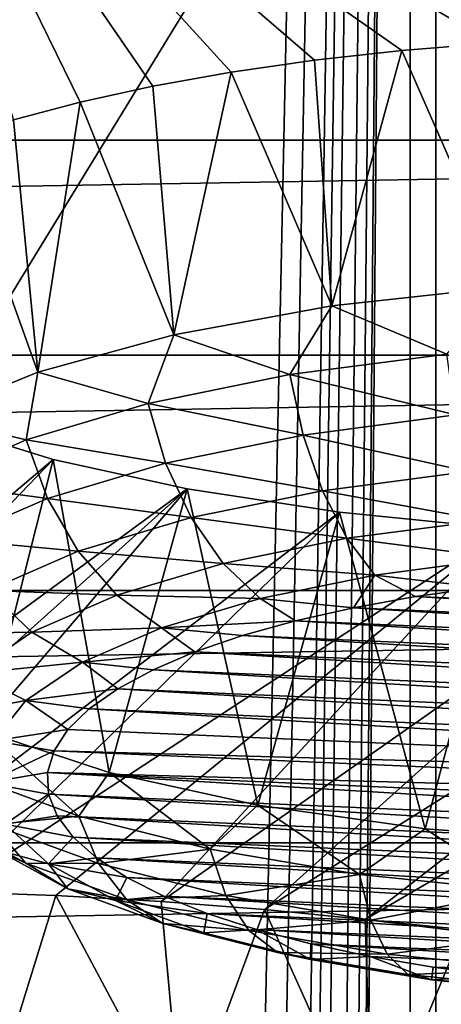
# Model space of a CAD drawing. Header units: millimetres. Extents: x -24 to 24, y 0 to 188.
# Tile 230 of 256: x 3.959 to 4.463, y 138.419 to 139.593. Entities that reach past the tile are written whole.
import ezdxf

# ---------------------------------------------------------------- set-up
doc = ezdxf.new("R2010")
doc.units = ezdxf.units.MM
doc.header["$LTSCALE"] = 58.620611
for name, color, linetype in [('165', 7, 'CONTINUOUS'), ('227', 7, 'CONTINUOUS'), ('279', 7, 'CONTINUOUS'), ('280', 7, 'CONTINUOUS'), ('281', 7, 'CONTINUOUS'), ('282', 7, 'CONTINUOUS'), ('283', 7, 'CONTINUOUS'), ('284', 7, 'CONTINUOUS'), ('31', 7, 'CONTINUOUS'), ('340', 7, 'CONTINUOUS'), ('346', 7, 'CONTINUOUS')]:
    doc.layers.add(name, color=color, linetype=linetype)

msp = doc.modelspace()

# ---------------------------------------------------------------- linework, layer by layer
at = {"layer": '165', "color": 7, "linetype": 'CONTINUOUS'}
for points in [[(4.401, 140.4837, 117.4356), (0.3806, 137.3399, 108.096), (-4.4004, 140.4837, 117.4356), (4.401, 140.4837, 117.4356)], [(6.8726, 137.3402, 108.0969), (0.3806, 137.3399, 108.096), (4.401, 140.4837, 117.4356), (6.8726, 137.3402, 108.0969)], [(13.2011, 140.4506, 117.4982), (6.8726, 137.3402, 108.0969), (4.401, 140.4837, 117.4356), (13.2011, 140.4506, 117.4982)]]:
    msp.add_3dface(points, dxfattribs=at)
at = {"layer": '227', "color": 7, "linetype": 'CONTINUOUS'}
for points in [[(7.2125, 139.4495, 240.5073), (6.3596, 139.6787, 241.2342), (-7.2125, 139.4495, 240.5073), (7.2125, 139.4495, 240.5073)], [(-7.2125, 139.4495, 240.5073), (6.3596, 139.6787, 241.2342), (-6.3596, 139.6787, 241.2342), (-7.2125, 139.4495, 240.5073)], [(7.9747, 139.193, 239.6939), (7.2125, 139.4495, 240.5073), (-7.9747, 139.193, 239.6939), (7.9747, 139.193, 239.6939)], [(-7.9747, 139.193, 239.6939), (7.2125, 139.4495, 240.5073), (-7.2125, 139.4495, 240.5073), (-7.9747, 139.193, 239.6939)], [(8.6366, 138.9125, 238.8042), (7.9747, 139.193, 239.6939), (-8.6366, 138.9125, 238.8042), (8.6366, 138.9125, 238.8042)], [(-8.6366, 138.9125, 238.8042), (7.9747, 139.193, 239.6939), (-7.9747, 139.193, 239.6939), (-8.6366, 138.9125, 238.8042)], [(9.1899, 138.6114, 237.8494), (8.6366, 138.9125, 238.8042), (-9.1899, 138.6114, 237.8494), (9.1899, 138.6114, 237.8494)], [(-9.1899, 138.6114, 237.8494), (8.6366, 138.9125, 238.8042), (-8.6366, 138.9125, 238.8042), (-9.1899, 138.6114, 237.8494)], [(9.6276, 138.2937, 236.8416), (9.1899, 138.6114, 237.8494), (-9.6276, 138.2937, 236.8416), (9.6276, 138.2937, 236.8416)], [(-9.6276, 138.2937, 236.8416), (9.1899, 138.6114, 237.8494), (-9.1899, 138.6114, 237.8494), (-9.6276, 138.2937, 236.8416)]]:
    msp.add_3dface(points, dxfattribs=at)
at = {"layer": '279', "color": 7, "linetype": 'CONTINUOUS'}
for points in [[(5.6316, 139.8589, 252.2812), (3.7849, 139.998, 252.7224), (5.1936, 139.5536, 251.2546), (5.6316, 139.8589, 252.2812)], [(5.1936, 139.5536, 251.2546), (3.7849, 139.998, 252.7224), (5.0848, 139.5632, 251.285), (5.1936, 139.5536, 251.2546)], [(5.0848, 139.5632, 251.285), (3.7849, 139.998, 252.7224), (4.9735, 139.5697, 251.3049), (5.0848, 139.5632, 251.285)], [(4.9735, 139.5697, 251.3049), (3.7849, 139.998, 252.7224), (4.8606, 139.5732, 251.3142), (4.9735, 139.5697, 251.3049)], [(4.8606, 139.5732, 251.3142), (3.7849, 139.998, 252.7224), (4.7472, 139.5736, 251.3127), (4.8606, 139.5732, 251.3142)], [(4.7472, 139.5736, 251.3127), (3.7849, 139.998, 252.7224), (4.6345, 139.5709, 251.3006), (4.7472, 139.5736, 251.3127)], [(4.6345, 139.5709, 251.3006), (3.7849, 139.998, 252.7224), (4.5236, 139.5652, 251.2779), (4.6345, 139.5709, 251.3006)], [(4.5236, 139.5652, 251.2779), (3.7849, 139.998, 252.7224), (4.4154, 139.5565, 251.2448), (4.5236, 139.5652, 251.2779)], [(4.4154, 139.5565, 251.2448), (3.7849, 139.998, 252.7224), (4.3112, 139.545, 251.2016), (4.4154, 139.5565, 251.2448)], [(4.3112, 139.545, 251.2016), (3.7849, 139.998, 252.7224), (4.2118, 139.5307, 251.1488), (4.3112, 139.545, 251.2016)], [(4.2118, 139.5307, 251.1488), (3.7849, 139.998, 252.7224), (4.1182, 139.514, 251.0868), (4.2118, 139.5307, 251.1488)], [(4.1182, 139.514, 251.0868), (3.7849, 139.998, 252.7224), (4.0314, 139.4949, 251.0161), (4.1182, 139.514, 251.0868)], [(4.0314, 139.4949, 251.0161), (3.7849, 139.998, 252.7224), (3.9521, 139.4736, 250.9376), (4.0314, 139.4949, 251.0161)], [(3.9992, 139.0686, 249.4094), (3.8658, 139.1099, 249.5649), (3.3812, 138.5444, 247.0805), (3.9992, 139.0686, 249.4094)], [(3.5009, 138.5503, 247.123), (3.9992, 139.0686, 249.4094), (3.3812, 138.5444, 247.0805), (3.5009, 138.5503, 247.123)], [(4.1592, 139.0336, 249.2801), (3.9992, 139.0686, 249.4094), (3.5009, 138.5503, 247.123), (4.1592, 139.0336, 249.2801)], [(3.624, 138.5536, 247.1543), (4.1592, 139.0336, 249.2801), (3.5009, 138.5503, 247.123), (3.624, 138.5536, 247.1543)], [(3.7494, 138.5544, 247.1741), (4.1592, 139.0336, 249.2801), (3.624, 138.5536, 247.1543), (3.7494, 138.5544, 247.1741)], [(4.3411, 139.0057, 249.181), (4.1592, 139.0336, 249.2801), (3.7494, 138.5544, 247.1741), (4.3411, 139.0057, 249.181)], [(3.876, 138.5527, 247.1822), (4.3411, 139.0057, 249.181), (3.7494, 138.5544, 247.1741), (3.876, 138.5527, 247.1822)], [(4.5388, 138.9858, 249.1155), (4.3411, 139.0057, 249.181), (3.876, 138.5527, 247.1822), (4.5388, 138.9858, 249.1155)], [(4.0026, 138.5483, 247.1785), (4.5388, 138.9858, 249.1155), (3.876, 138.5527, 247.1822), (4.0026, 138.5483, 247.1785)], [(4.1282, 138.5413, 247.1632), (4.5388, 138.9858, 249.1155), (4.0026, 138.5483, 247.1785), (4.1282, 138.5413, 247.1632)], [(4.7456, 138.9745, 249.086), (4.5388, 138.9858, 249.1155), (4.1282, 138.5413, 247.1632), (4.7456, 138.9745, 249.086)], [(5.1582, 138.9793, 249.137), (4.9542, 138.9723, 249.0933), (4.3718, 138.5199, 247.0981), (5.1582, 138.9793, 249.137)], [(4.4876, 138.5056, 247.049), (5.1582, 138.9793, 249.137), (4.3718, 138.5199, 247.0981), (4.4876, 138.5056, 247.049)], [(4.2516, 138.5318, 247.1363), (4.7456, 138.9745, 249.086), (4.1282, 138.5413, 247.1632), (4.2516, 138.5318, 247.1363)], [(4.9542, 138.9723, 249.0933), (4.7456, 138.9745, 249.086), (4.2516, 138.5318, 247.1363), (4.9542, 138.9723, 249.0933)], [(4.3718, 138.5199, 247.0981), (4.9542, 138.9723, 249.0933), (4.2516, 138.5318, 247.1363), (4.3718, 138.5199, 247.0981)]]:
    msp.add_3dface(points, dxfattribs=at)
at = {"layer": '280', "color": 7, "linetype": 'CONTINUOUS'}
for points in [[(4.4154, 139.5565, 251.2448), (4.3112, 139.545, 251.2016), (4.332, 139.2518, 251.274), (4.4154, 139.5565, 251.2448)], [(4.5391, 139.2744, 251.3456), (4.4154, 139.5565, 251.2448), (4.332, 139.2518, 251.274), (4.5391, 139.2744, 251.3456)], [(4.5236, 139.5652, 251.2779), (4.4154, 139.5565, 251.2448), (4.5391, 139.2744, 251.3456), (4.5236, 139.5652, 251.2779)], [(4.3112, 139.545, 251.2016), (4.2118, 139.5307, 251.1488), (4.332, 139.2518, 251.274), (4.3112, 139.545, 251.2016)], [(4.2118, 139.5307, 251.1488), (4.1182, 139.514, 251.0868), (4.1435, 139.2174, 251.1651), (4.2118, 139.5307, 251.1488)], [(4.332, 139.2518, 251.274), (4.2118, 139.5307, 251.1488), (4.1435, 139.2174, 251.1651), (4.332, 139.2518, 251.274)], [(4.1182, 139.514, 251.0868), (4.0314, 139.4949, 251.0161), (4.1435, 139.2174, 251.1651), (4.1182, 139.514, 251.0868)], [(4.0314, 139.4949, 251.0161), (3.9521, 139.4736, 250.9376), (3.9809, 139.1727, 251.0233), (4.0314, 139.4949, 251.0161)], [(4.1435, 139.2174, 251.1651), (4.0314, 139.4949, 251.0161), (3.9809, 139.1727, 251.0233), (4.1435, 139.2174, 251.1651)], [(3.9521, 139.4736, 250.9376), (3.8812, 139.4505, 250.8519), (3.9809, 139.1727, 251.0233), (3.9521, 139.4736, 250.9376)], [(3.9809, 139.1727, 251.0233), (3.8812, 139.4505, 250.8519), (3.8505, 139.1193, 250.854), (3.9809, 139.1727, 251.0233)]]:
    msp.add_3dface(points, dxfattribs=at)
at = {"layer": '281', "color": 7, "linetype": 'CONTINUOUS'}
for points in [[(4.5391, 139.2744, 251.3456), (4.332, 139.2518, 251.274), (4.4693, 139.1944, 251.3325), (4.5391, 139.2744, 251.3456)], [(4.332, 139.2518, 251.274), (4.1435, 139.2174, 251.1651), (4.2818, 139.1698, 251.2545), (4.332, 139.2518, 251.274)], [(4.4693, 139.1944, 251.3325), (4.332, 139.2518, 251.274), (4.2818, 139.1698, 251.2545), (4.4693, 139.1944, 251.3325)], [(4.1435, 139.2174, 251.1651), (3.9809, 139.1727, 251.0233), (4.1126, 139.1352, 251.1449), (4.1435, 139.2174, 251.1651)], [(4.2818, 139.1698, 251.2545), (4.1435, 139.2174, 251.1651), (4.1126, 139.1352, 251.1449), (4.2818, 139.1698, 251.2545)], [(4.4693, 139.1944, 251.3325), (4.2818, 139.1698, 251.2545), (4.4795, 139.1217, 251.3228), (4.4693, 139.1944, 251.3325)], [(3.9809, 139.1727, 251.0233), (3.8505, 139.1193, 250.854), (3.9673, 139.0919, 251.0075), (3.9809, 139.1727, 251.0233)], [(4.1126, 139.1352, 251.1449), (3.9809, 139.1727, 251.0233), (3.9673, 139.0919, 251.0075), (4.1126, 139.1352, 251.1449)], [(4.2818, 139.1698, 251.2545), (4.1126, 139.1352, 251.1449), (4.2976, 139.0978, 251.2471), (4.2818, 139.1698, 251.2545)], [(4.4795, 139.1217, 251.3228), (4.2818, 139.1698, 251.2545), (4.2976, 139.0978, 251.2471), (4.4795, 139.1217, 251.3228)], [(4.1126, 139.1352, 251.1449), (3.9673, 139.0919, 251.0075), (4.1334, 139.0643, 251.1407), (4.1126, 139.1352, 251.1449)], [(4.2976, 139.0978, 251.2471), (4.1126, 139.1352, 251.1449), (4.1334, 139.0643, 251.1407), (4.2976, 139.0978, 251.2471)], [(4.4795, 139.1217, 251.3228), (4.2976, 139.0978, 251.2471), (4.4946, 139.0542, 251.2963), (4.4795, 139.1217, 251.3228)], [(3.9673, 139.0919, 251.0075), (3.8505, 139.1193, 250.854), (3.851, 139.0413, 250.847), (3.9673, 139.0919, 251.0075)], [(4.2976, 139.0978, 251.2471), (4.1334, 139.0643, 251.1407), (4.3208, 139.0314, 251.2239), (4.2976, 139.0978, 251.2471)], [(4.4946, 139.0542, 251.2963), (4.2976, 139.0978, 251.2471), (4.3208, 139.0314, 251.2239), (4.4946, 139.0542, 251.2963)], [(3.9673, 139.0919, 251.0075), (3.851, 139.0413, 250.847), (3.9924, 139.0222, 251.0074), (3.9673, 139.0919, 251.0075)], [(4.1334, 139.0643, 251.1407), (3.9673, 139.0919, 251.0075), (3.9924, 139.0222, 251.0074), (4.1334, 139.0643, 251.1407)], [(4.1334, 139.0643, 251.1407), (3.9924, 139.0222, 251.0074), (4.1639, 138.9993, 251.1223), (4.1334, 139.0643, 251.1407)], [(4.3208, 139.0314, 251.2239), (4.1334, 139.0643, 251.1407), (4.1639, 138.9993, 251.1223), (4.3208, 139.0314, 251.2239)], [(4.4946, 139.0542, 251.2963), (4.3208, 139.0314, 251.2239), (4.5136, 138.996, 251.2545), (4.4946, 139.0542, 251.2963)], [(3.9924, 139.0222, 251.0074), (3.851, 139.0413, 250.847), (3.8796, 138.9731, 250.8517), (3.9924, 139.0222, 251.0074)], [(4.3208, 139.0314, 251.2239), (4.1639, 138.9993, 251.1223), (4.35, 138.9746, 251.1864), (4.3208, 139.0314, 251.2239)], [(4.5136, 138.996, 251.2545), (4.3208, 139.0314, 251.2239), (4.35, 138.9746, 251.1864), (4.5136, 138.996, 251.2545)], [(3.9924, 139.0222, 251.0074), (3.8796, 138.9731, 250.8517), (4.0293, 138.9592, 250.995), (3.9924, 139.0222, 251.0074)], [(4.1639, 138.9993, 251.1223), (3.9924, 139.0222, 251.0074), (4.0293, 138.9592, 250.995), (4.1639, 138.9993, 251.1223)], [(4.1639, 138.9993, 251.1223), (4.0293, 138.9592, 250.995), (4.2023, 138.9444, 251.0908), (4.1639, 138.9993, 251.1223)], [(4.35, 138.9746, 251.1864), (4.1639, 138.9993, 251.1223), (4.2023, 138.9444, 251.0908), (4.35, 138.9746, 251.1864)], [(4.5352, 138.9508, 251.2), (4.5136, 138.996, 251.2545), (4.35, 138.9746, 251.1864), (4.5352, 138.9508, 251.2)], [(4.0293, 138.9592, 250.995), (3.8796, 138.9731, 250.8517), (3.9214, 138.9123, 250.8462), (4.0293, 138.9592, 250.995)], [(4.3833, 138.9308, 251.1368), (4.35, 138.9746, 251.1864), (4.2023, 138.9444, 251.0908), (4.3833, 138.9308, 251.1368)], [(4.3833, 138.9308, 251.1368), (4.5352, 138.9508, 251.2), (4.35, 138.9746, 251.1864), (4.3833, 138.9308, 251.1368)], [(4.0293, 138.9592, 250.995), (3.9214, 138.9123, 250.8462), (4.0755, 138.9066, 250.9709), (4.0293, 138.9592, 250.995)], [(4.2023, 138.9444, 251.0908), (4.0293, 138.9592, 250.995), (4.0755, 138.9066, 250.9709), (4.2023, 138.9444, 251.0908)], [(4.2462, 138.9029, 251.048), (4.2023, 138.9444, 251.0908), (4.0755, 138.9066, 250.9709), (4.2462, 138.9029, 251.048)], [(4.2462, 138.9029, 251.048), (4.3833, 138.9308, 251.1368), (4.2023, 138.9444, 251.0908), (4.2462, 138.9029, 251.048)], [(4.3833, 138.9308, 251.1368), (4.5103, 138.916, 251.1198), (4.5352, 138.9508, 251.2), (4.3833, 138.9308, 251.1368)], [(4.2462, 138.9029, 251.048), (4.3577, 138.8918, 251.043), (4.3833, 138.9308, 251.1368), (4.2462, 138.9029, 251.048)], [(4.3577, 138.8918, 251.043), (4.4319, 138.9051, 251.0852), (4.3833, 138.9308, 251.1368), (4.3577, 138.8918, 251.043)], [(4.4319, 138.9051, 251.0852), (4.5103, 138.916, 251.1198), (4.3833, 138.9308, 251.1368), (4.4319, 138.9051, 251.0852)], [(3.9214, 138.9123, 250.8462), (3.8441, 138.8602, 250.681), (3.974, 138.8625, 250.8308), (3.9214, 138.9123, 250.8462)], [(4.0755, 138.9066, 250.9709), (3.9214, 138.9123, 250.8462), (3.974, 138.8625, 250.8308), (4.0755, 138.9066, 250.9709)], [(4.1285, 138.8678, 250.9367), (4.0755, 138.9066, 250.9709), (3.974, 138.8625, 250.8308), (4.1285, 138.8678, 250.9367)], [(4.1285, 138.8678, 250.9367), (4.2462, 138.9029, 251.048), (4.0755, 138.9066, 250.9709), (4.1285, 138.8678, 250.9367)], [(4.1285, 138.8678, 250.9367), (4.2885, 138.8762, 250.9936), (4.2462, 138.9029, 251.048), (4.1285, 138.8678, 250.9367)], [(4.2885, 138.8762, 250.9936), (4.3577, 138.8918, 251.043), (4.2462, 138.9029, 251.048), (4.2885, 138.8762, 250.9936)], [(4.2252, 138.8585, 250.9375), (4.2885, 138.8762, 250.9936), (4.1285, 138.8678, 250.9367), (4.2252, 138.8585, 250.9375)], [(3.974, 138.8625, 250.8308), (3.8441, 138.8602, 250.681), (3.9013, 138.8135, 250.6754), (3.974, 138.8625, 250.8308)], [(4.0342, 138.8268, 250.8066), (3.974, 138.8625, 250.8308), (3.9013, 138.8135, 250.6754), (4.0342, 138.8268, 250.8066)], [(4.0342, 138.8268, 250.8066), (4.1285, 138.8678, 250.9367), (3.974, 138.8625, 250.8308), (4.0342, 138.8268, 250.8066)], [(4.0342, 138.8268, 250.8066), (4.1683, 138.839, 250.8755), (4.1285, 138.8678, 250.9367), (4.0342, 138.8268, 250.8066)], [(4.1683, 138.839, 250.8755), (4.2252, 138.8585, 250.9375), (4.1285, 138.8678, 250.9367), (4.1683, 138.839, 250.8755)], [(4.1186, 138.8177, 250.8081), (4.1683, 138.839, 250.8755), (4.0342, 138.8268, 250.8066), (4.1186, 138.8177, 250.8081)], [(3.9666, 138.7812, 250.6623), (4.0342, 138.8268, 250.8066), (3.9013, 138.8135, 250.6754), (3.9666, 138.7812, 250.6623)], [(3.9666, 138.7812, 250.6623), (4.0765, 138.7951, 250.7362), (4.0342, 138.8268, 250.8066), (3.9666, 138.7812, 250.6623)], [(4.0765, 138.7951, 250.7362), (4.1186, 138.8177, 250.8081), (4.0342, 138.8268, 250.8066), (4.0765, 138.7951, 250.7362)], [(3.8597, 138.7613, 250.5098), (3.9666, 138.7812, 250.6623), (3.9013, 138.8135, 250.6754), (3.8597, 138.7613, 250.5098)], [(4.0425, 138.7712, 250.6604), (4.0765, 138.7951, 250.7362), (3.9666, 138.7812, 250.6623), (4.0425, 138.7712, 250.6604)], [(3.928, 138.7328, 250.5085), (3.9666, 138.7812, 250.6623), (3.8597, 138.7613, 250.5098), (3.928, 138.7328, 250.5085)], [(3.928, 138.7328, 250.5085), (4.017, 138.7464, 250.5817), (3.9666, 138.7812, 250.6623), (3.928, 138.7328, 250.5085)], [(4.017, 138.7464, 250.5817), (4.0425, 138.7712, 250.6604), (3.9666, 138.7812, 250.6623), (4.017, 138.7464, 250.5817)], [(4.0004, 138.721, 250.5013), (4.017, 138.7464, 250.5817), (3.928, 138.7328, 250.5085), (4.0004, 138.721, 250.5013)]]:
    msp.add_3dface(points, dxfattribs=at)
at = {"layer": '282', "color": 7, "linetype": 'CONTINUOUS'}
for points in [[(5.3923, 138.8636, 250.9535), (4.5103, 138.916, 251.1198), (4.4319, 138.9051, 251.0852), (5.3923, 138.8636, 250.9535)], [(5.451, 138.8445, 250.8931), (4.4319, 138.9051, 251.0852), (4.3577, 138.8918, 251.043), (5.451, 138.8445, 250.8931)], [(5.451, 138.8445, 250.8931), (5.3923, 138.8636, 250.9535), (4.4319, 138.9051, 251.0852), (5.451, 138.8445, 250.8931)], [(5.5028, 138.8237, 250.8271), (4.3577, 138.8918, 251.043), (4.2885, 138.8762, 250.9936), (5.5028, 138.8237, 250.8271)], [(5.5028, 138.8237, 250.8271), (5.451, 138.8445, 250.8931), (4.3577, 138.8918, 251.043), (5.5028, 138.8237, 250.8271)], [(5.547, 138.8014, 250.7563), (4.2885, 138.8762, 250.9936), (4.2252, 138.8585, 250.9375), (5.547, 138.8014, 250.7563)], [(5.547, 138.8014, 250.7563), (5.5028, 138.8237, 250.8271), (4.2885, 138.8762, 250.9936), (5.547, 138.8014, 250.7563)], [(5.5832, 138.7778, 250.6815), (4.2252, 138.8585, 250.9375), (4.1683, 138.839, 250.8755), (5.5832, 138.7778, 250.6815)], [(5.5832, 138.7778, 250.6815), (5.547, 138.8014, 250.7563), (4.2252, 138.8585, 250.9375), (5.5832, 138.7778, 250.6815)], [(5.6111, 138.7532, 250.6035), (4.1683, 138.839, 250.8755), (4.1186, 138.8177, 250.8081), (5.6111, 138.7532, 250.6035)], [(5.6111, 138.7532, 250.6035), (5.5832, 138.7778, 250.6815), (4.1683, 138.839, 250.8755), (5.6111, 138.7532, 250.6035)], [(5.6302, 138.7279, 250.5232), (4.1186, 138.8177, 250.8081), (4.0765, 138.7951, 250.7362), (5.6302, 138.7279, 250.5232)], [(5.6302, 138.7279, 250.5232), (5.6111, 138.7532, 250.6035), (4.1186, 138.8177, 250.8081), (5.6302, 138.7279, 250.5232)], [(5.6404, 138.7021, 250.4413), (4.0765, 138.7951, 250.7362), (4.0425, 138.7712, 250.6604), (5.6404, 138.7021, 250.4413)], [(5.6404, 138.7021, 250.4413), (5.6302, 138.7279, 250.5232), (4.0765, 138.7951, 250.7362), (5.6404, 138.7021, 250.4413)], [(5.6416, 138.6761, 250.3589), (4.0425, 138.7712, 250.6604), (4.017, 138.7464, 250.5817), (5.6416, 138.6761, 250.3589)], [(5.6416, 138.6761, 250.3589), (5.6404, 138.7021, 250.4413), (4.0425, 138.7712, 250.6604), (5.6416, 138.6761, 250.3589)], [(5.6416, 138.6761, 250.3589), (4.017, 138.7464, 250.5817), (4.0004, 138.721, 250.5013), (5.6416, 138.6761, 250.3589)], [(5.6338, 138.6504, 250.2773), (4.0004, 138.721, 250.5013), (3.9926, 138.6953, 250.4197), (5.6338, 138.6504, 250.2773)], [(5.6338, 138.6504, 250.2773), (5.6416, 138.6761, 250.3589), (4.0004, 138.721, 250.5013), (5.6338, 138.6504, 250.2773)], [(5.6172, 138.625, 250.197), (5.6338, 138.6504, 250.2773), (3.9926, 138.6953, 250.4197), (5.6172, 138.625, 250.197)], [(5.5917, 138.6002, 250.1183), (5.6172, 138.625, 250.197), (3.9926, 138.6953, 250.4197), (5.5917, 138.6002, 250.1183)], [(3.9938, 138.6693, 250.3374), (5.5917, 138.6002, 250.1183), (3.9926, 138.6953, 250.4197), (3.9938, 138.6693, 250.3374)], [(5.5577, 138.5763, 250.0425), (5.5917, 138.6002, 250.1183), (3.9938, 138.6693, 250.3374), (5.5577, 138.5763, 250.0425)], [(4.004, 138.6435, 250.2555), (5.5577, 138.5763, 250.0425), (3.9938, 138.6693, 250.3374), (4.004, 138.6435, 250.2555)], [(5.5156, 138.5537, 249.9705), (5.5577, 138.5763, 250.0425), (4.004, 138.6435, 250.2555), (5.5156, 138.5537, 249.9705)], [(4.0231, 138.6182, 250.1752), (5.5156, 138.5537, 249.9705), (4.004, 138.6435, 250.2555), (4.0231, 138.6182, 250.1752)], [(5.4659, 138.5324, 249.9032), (5.5156, 138.5537, 249.9705), (4.0231, 138.6182, 250.1752), (5.4659, 138.5324, 249.9032)], [(4.051, 138.5936, 250.0972), (5.4659, 138.5324, 249.9032), (4.0231, 138.6182, 250.1752), (4.051, 138.5936, 250.0972)], [(5.409, 138.5128, 249.8411), (5.4659, 138.5324, 249.9032), (4.051, 138.5936, 250.0972), (5.409, 138.5128, 249.8411)], [(4.0872, 138.57, 250.0224), (5.409, 138.5128, 249.8411), (4.051, 138.5936, 250.0972), (4.0872, 138.57, 250.0224)], [(5.3457, 138.4952, 249.7851), (5.409, 138.5128, 249.8411), (4.0872, 138.57, 250.0224), (5.3457, 138.4952, 249.7851)], [(4.1314, 138.5477, 249.9516), (5.3457, 138.4952, 249.7851), (4.0872, 138.57, 250.0224), (4.1314, 138.5477, 249.9516)], [(5.2765, 138.4796, 249.7357), (5.3457, 138.4952, 249.7851), (4.1314, 138.5477, 249.9516), (5.2765, 138.4796, 249.7357)], [(4.1832, 138.5269, 249.8856), (5.2765, 138.4796, 249.7357), (4.1314, 138.5477, 249.9516), (4.1832, 138.5269, 249.8856)], [(5.2023, 138.4663, 249.6935), (5.2765, 138.4796, 249.7357), (4.1832, 138.5269, 249.8856), (5.2023, 138.4663, 249.6935)], [(4.2419, 138.5078, 249.8252), (5.2023, 138.4663, 249.6935), (4.1832, 138.5269, 249.8856), (4.2419, 138.5078, 249.8252)], [(5.1239, 138.4554, 249.6589), (5.2023, 138.4663, 249.6935), (4.2419, 138.5078, 249.8252), (5.1239, 138.4554, 249.6589)], [(4.3069, 138.4907, 249.7709), (5.1239, 138.4554, 249.6589), (4.2419, 138.5078, 249.8252), (4.3069, 138.4907, 249.7709)], [(5.0421, 138.447, 249.6323), (5.1239, 138.4554, 249.6589), (4.3069, 138.4907, 249.7709), (5.0421, 138.447, 249.6323)], [(4.3775, 138.4757, 249.7234), (5.0421, 138.447, 249.6323), (4.3069, 138.4907, 249.7709), (4.3775, 138.4757, 249.7234)], [(4.453, 138.4631, 249.6832), (5.0421, 138.447, 249.6323), (4.3775, 138.4757, 249.7234), (4.453, 138.4631, 249.6832)], [(4.9579, 138.4412, 249.614), (5.0421, 138.447, 249.6323), (4.453, 138.4631, 249.6832), (4.9579, 138.4412, 249.614)], [(4.5324, 138.4528, 249.6508), (4.9579, 138.4412, 249.614), (4.453, 138.4631, 249.6832), (4.5324, 138.4528, 249.6508)]]:
    msp.add_3dface(points, dxfattribs=at)
at = {"layer": '283', "color": 7, "linetype": 'CONTINUOUS'}
for points in [[(3.9, 138.6907, 249.735), (3.9173, 138.7443, 249.6646), (4.03, 138.6432, 249.5844), (3.9, 138.6907, 249.735)], [(3.9173, 138.7443, 249.6646), (4.066, 138.6954, 249.5095), (4.03, 138.6432, 249.5844), (3.9173, 138.7443, 249.6646)], [(4.0004, 138.721, 250.5013), (3.928, 138.7328, 250.5085), (3.9197, 138.683, 250.3506), (4.0004, 138.721, 250.5013)], [(3.9926, 138.6953, 250.4197), (4.0004, 138.721, 250.5013), (3.9197, 138.683, 250.3506), (3.9926, 138.6953, 250.4197)], [(3.9, 138.6907, 249.735), (4.03, 138.6432, 249.5844), (3.9271, 138.6328, 249.7725), (3.9, 138.6907, 249.735)], [(3.9938, 138.6693, 250.3374), (3.9926, 138.6953, 250.4197), (3.9197, 138.683, 250.3506), (3.9938, 138.6693, 250.3374)], [(4.03, 138.6432, 249.5844), (4.066, 138.6954, 249.5095), (4.1868, 138.6037, 249.4591), (4.03, 138.6432, 249.5844)], [(4.066, 138.6954, 249.5095), (4.2436, 138.6562, 249.3851), (4.1868, 138.6037, 249.4591), (4.066, 138.6954, 249.5095)], [(3.9419, 138.6336, 250.194), (3.9938, 138.6693, 250.3374), (3.9197, 138.683, 250.3506), (3.9419, 138.6336, 250.194)], [(4.004, 138.6435, 250.2555), (3.9938, 138.6693, 250.3374), (3.9419, 138.6336, 250.194), (4.004, 138.6435, 250.2555)], [(4.1868, 138.6037, 249.4591), (4.2436, 138.6562, 249.3851), (4.3651, 138.5735, 249.3635), (4.1868, 138.6037, 249.4591)], [(4.2436, 138.6562, 249.3851), (4.4432, 138.6281, 249.2961), (4.3651, 138.5735, 249.3635), (4.2436, 138.6562, 249.3851)], [(3.9271, 138.6328, 249.7725), (4.03, 138.6432, 249.5844), (4.0533, 138.5868, 249.6263), (3.9271, 138.6328, 249.7725)], [(4.0231, 138.6182, 250.1752), (4.004, 138.6435, 250.2555), (3.9419, 138.6336, 250.194), (4.0231, 138.6182, 250.1752)], [(4.03, 138.6432, 249.5844), (4.1868, 138.6037, 249.4591), (4.0533, 138.5868, 249.6263), (4.03, 138.6432, 249.5844)], [(3.8753, 138.6371, 249.9736), (3.9271, 138.6328, 249.7725), (3.9669, 138.5872, 249.8152), (3.8753, 138.6371, 249.9736)], [(3.8753, 138.6371, 249.9736), (3.9669, 138.5872, 249.8152), (3.9306, 138.6035, 250.0095), (3.8753, 138.6371, 249.9736)], [(3.9271, 138.6328, 249.7725), (4.0533, 138.5868, 249.6263), (3.9669, 138.5872, 249.8152), (3.9271, 138.6328, 249.7725)], [(3.9939, 138.5863, 250.0439), (3.9419, 138.6336, 250.194), (3.9306, 138.6035, 250.0095), (3.9939, 138.5863, 250.0439)], [(3.9939, 138.5863, 250.0439), (4.0231, 138.6182, 250.1752), (3.9419, 138.6336, 250.194), (3.9939, 138.5863, 250.0439)], [(4.3651, 138.5735, 249.3635), (4.4432, 138.6281, 249.2961), (4.5588, 138.5537, 249.3007), (4.3651, 138.5735, 249.3635)], [(4.4432, 138.6281, 249.2961), (4.6572, 138.6123, 249.246), (4.5588, 138.5537, 249.3007), (4.4432, 138.6281, 249.2961)], [(4.051, 138.5936, 250.0972), (4.0231, 138.6182, 250.1752), (3.9939, 138.5863, 250.0439), (4.051, 138.5936, 250.0972)], [(3.9939, 138.5863, 250.0439), (3.9306, 138.6035, 250.0095), (4.0168, 138.5565, 249.8604), (3.9939, 138.5863, 250.0439)], [(3.9306, 138.6035, 250.0095), (3.9669, 138.5872, 249.8152), (4.0168, 138.5565, 249.8604), (3.9306, 138.6035, 250.0095)], [(4.0533, 138.5868, 249.6263), (4.1868, 138.6037, 249.4591), (4.2055, 138.5484, 249.5048), (4.0533, 138.5868, 249.6263)], [(4.1868, 138.6037, 249.4591), (4.3651, 138.5735, 249.3635), (4.2055, 138.5484, 249.5048), (4.1868, 138.6037, 249.4591)], [(4.0872, 138.57, 250.0224), (4.051, 138.5936, 250.0972), (3.9939, 138.5863, 250.0439), (4.0872, 138.57, 250.0224)], [(3.9669, 138.5872, 249.8152), (4.0533, 138.5868, 249.6263), (4.0874, 138.5432, 249.6755), (3.9669, 138.5872, 249.8152)], [(3.9669, 138.5872, 249.8152), (4.0874, 138.5432, 249.6755), (4.0168, 138.5565, 249.8604), (3.9669, 138.5872, 249.8152)], [(4.0739, 138.5426, 249.9055), (4.0872, 138.57, 250.0224), (3.9939, 138.5863, 250.0439), (4.0739, 138.5426, 249.9055)], [(4.0739, 138.5426, 249.9055), (3.9939, 138.5863, 250.0439), (4.0168, 138.5565, 249.8604), (4.0739, 138.5426, 249.9055)], [(4.0533, 138.5868, 249.6263), (4.2055, 138.5484, 249.5048), (4.0874, 138.5432, 249.6755), (4.0533, 138.5868, 249.6263)], [(4.1314, 138.5477, 249.9516), (4.0872, 138.57, 250.0224), (4.0739, 138.5426, 249.9055), (4.1314, 138.5477, 249.9516)], [(4.2055, 138.5484, 249.5048), (4.3651, 138.5735, 249.3635), (4.3785, 138.5192, 249.412), (4.2055, 138.5484, 249.5048)], [(4.3651, 138.5735, 249.3635), (4.5588, 138.5537, 249.3007), (4.3785, 138.5192, 249.412), (4.3651, 138.5735, 249.3635)], [(4.0739, 138.5426, 249.9055), (4.0168, 138.5565, 249.8604), (4.1303, 138.5151, 249.729), (4.0739, 138.5426, 249.9055)], [(4.0168, 138.5565, 249.8604), (4.0874, 138.5432, 249.6755), (4.1303, 138.5151, 249.729), (4.0168, 138.5565, 249.8604)], [(4.1832, 138.5269, 249.8856), (4.1314, 138.5477, 249.9516), (4.0739, 138.5426, 249.9055), (4.1832, 138.5269, 249.8856)], [(4.0874, 138.5432, 249.6755), (4.2055, 138.5484, 249.5048), (4.2328, 138.5066, 249.5594), (4.0874, 138.5432, 249.6755)], [(4.2055, 138.5484, 249.5048), (4.3785, 138.5192, 249.412), (4.2328, 138.5066, 249.5594), (4.2055, 138.5484, 249.5048)], [(4.3785, 138.5192, 249.412), (4.5588, 138.5537, 249.3007), (4.5664, 138.5, 249.351), (4.3785, 138.5192, 249.412)], [(4.1793, 138.5041, 249.7834), (4.1832, 138.5269, 249.8856), (4.0739, 138.5426, 249.9055), (4.1793, 138.5041, 249.7834)], [(4.1793, 138.5041, 249.7834), (4.0739, 138.5426, 249.9055), (4.1303, 138.5151, 249.729), (4.1793, 138.5041, 249.7834)], [(4.0874, 138.5432, 249.6755), (4.2328, 138.5066, 249.5594), (4.1303, 138.5151, 249.729), (4.0874, 138.5432, 249.6755)], [(4.2419, 138.5078, 249.8252), (4.1832, 138.5269, 249.8856), (4.1793, 138.5041, 249.7834), (4.2419, 138.5078, 249.8252)], [(4.1793, 138.5041, 249.7834), (4.1303, 138.5151, 249.729), (4.2671, 138.4806, 249.6197), (4.1793, 138.5041, 249.7834)], [(4.1303, 138.5151, 249.729), (4.2328, 138.5066, 249.5594), (4.2671, 138.4806, 249.6197), (4.1303, 138.5151, 249.729)], [(4.2328, 138.5066, 249.5594), (4.3785, 138.5192, 249.412), (4.3981, 138.4786, 249.4707), (4.2328, 138.5066, 249.5594)], [(4.3785, 138.5192, 249.412), (4.5664, 138.5, 249.351), (4.3981, 138.4786, 249.4707), (4.3785, 138.5192, 249.412)], [(4.3064, 138.4721, 249.6819), (4.2419, 138.5078, 249.8252), (4.1793, 138.5041, 249.7834), (4.3064, 138.4721, 249.6819)], [(4.3064, 138.4721, 249.6819), (4.1793, 138.5041, 249.7834), (4.2671, 138.4806, 249.6197), (4.3064, 138.4721, 249.6819)], [(4.2328, 138.5066, 249.5594), (4.3981, 138.4786, 249.4707), (4.2671, 138.4806, 249.6197), (4.2328, 138.5066, 249.5594)], [(4.3069, 138.4907, 249.7709), (4.2419, 138.5078, 249.8252), (4.3064, 138.4721, 249.6819), (4.3069, 138.4907, 249.7709)], [(4.3981, 138.4786, 249.4707), (4.5664, 138.5, 249.351), (4.5776, 138.4603, 249.4125), (4.3981, 138.4786, 249.4707)], [(4.3775, 138.4757, 249.7234), (4.3069, 138.4907, 249.7709), (4.3064, 138.4721, 249.6819), (4.3775, 138.4757, 249.7234)], [(4.3064, 138.4721, 249.6819), (4.2671, 138.4806, 249.6197), (4.4227, 138.4543, 249.5362), (4.3064, 138.4721, 249.6819)], [(4.2671, 138.4806, 249.6197), (4.3981, 138.4786, 249.4707), (4.4227, 138.4543, 249.5362), (4.2671, 138.4806, 249.6197)], [(4.4508, 138.4477, 249.6044), (4.3775, 138.4757, 249.7234), (4.3064, 138.4721, 249.6819), (4.4508, 138.4477, 249.6044)], [(4.453, 138.4631, 249.6832), (4.3775, 138.4757, 249.7234), (4.4508, 138.4477, 249.6044), (4.453, 138.4631, 249.6832)], [(4.3981, 138.4786, 249.4707), (4.5776, 138.4603, 249.4125), (4.4227, 138.4543, 249.5362), (4.3981, 138.4786, 249.4707)], [(4.4508, 138.4477, 249.6044), (4.3064, 138.4721, 249.6819), (4.4227, 138.4543, 249.5362), (4.4508, 138.4477, 249.6044)], [(4.5324, 138.4528, 249.6508), (4.453, 138.4631, 249.6832), (4.4508, 138.4477, 249.6044), (4.5324, 138.4528, 249.6508)], [(4.4227, 138.4543, 249.5362), (4.5776, 138.4603, 249.4125), (4.5917, 138.437, 249.4814), (4.4227, 138.4543, 249.5362)], [(4.4508, 138.4477, 249.6044), (4.4227, 138.4543, 249.5362), (4.5917, 138.437, 249.4814), (4.4508, 138.4477, 249.6044)], [(4.6078, 138.4317, 249.5535), (4.5324, 138.4528, 249.6508), (4.4508, 138.4477, 249.6044), (4.6078, 138.4317, 249.5535)], [(4.6078, 138.4317, 249.5535), (4.4508, 138.4477, 249.6044), (4.5917, 138.437, 249.4814), (4.6078, 138.4317, 249.5535)]]:
    msp.add_3dface(points, dxfattribs=at)
at = {"layer": '284', "color": 7, "linetype": 'CONTINUOUS'}
for points in [[(3.8658, 139.1099, 249.5649), (3.9992, 139.0686, 249.4094), (3.9173, 138.7443, 249.6646), (3.8658, 139.1099, 249.5649)], [(3.9992, 139.0686, 249.4094), (4.066, 138.6954, 249.5095), (3.9173, 138.7443, 249.6646), (3.9992, 139.0686, 249.4094)], [(3.9992, 139.0686, 249.4094), (4.1592, 139.0336, 249.2801), (4.066, 138.6954, 249.5095), (3.9992, 139.0686, 249.4094)], [(4.1592, 139.0336, 249.2801), (4.2436, 138.6562, 249.3851), (4.066, 138.6954, 249.5095), (4.1592, 139.0336, 249.2801)], [(4.1592, 139.0336, 249.2801), (4.3411, 139.0057, 249.181), (4.2436, 138.6562, 249.3851), (4.1592, 139.0336, 249.2801)], [(4.3411, 139.0057, 249.181), (4.4432, 138.6281, 249.2961), (4.2436, 138.6562, 249.3851), (4.3411, 139.0057, 249.181)], [(4.3411, 139.0057, 249.181), (4.5388, 138.9858, 249.1155), (4.4432, 138.6281, 249.2961), (4.3411, 139.0057, 249.181)], [(4.5388, 138.9858, 249.1155), (4.6572, 138.6123, 249.246), (4.4432, 138.6281, 249.2961), (4.5388, 138.9858, 249.1155)]]:
    msp.add_3dface(points, dxfattribs=at)
at = {"layer": '31', "color": 7, "linetype": 'CONTINUOUS'}
for points in [[(2.2375, 148, 24.1466), (3.9472, 123.9909, 23.9266), (4.4559, 148, 23.8371), (2.2375, 148, 24.1466)], [(2.2375, 148, -24.1466), (4.4559, 148, -23.8371), (2.2688, 30.0237, -24.1436), (2.2375, 148, -24.1466)], [(2.2688, 30.0237, -24.1436), (4.4559, 148, -23.8371), (2.6138, 29.7053, -24.1087), (2.2688, 30.0237, -24.1436)], [(2.6138, 29.7053, -24.1087), (4.4559, 148, -23.8371), (2.7531, 29.545, -24.0932), (2.6138, 29.7053, -24.1087)], [(2.7531, 29.545, -24.0932), (4.4559, 148, -23.8371), (2.9061, 29.3394, -24.0752), (2.7531, 29.545, -24.0932)], [(2.9061, 29.3394, -24.0752), (4.4559, 148, -23.8371), (3.1409, 28.9321, -24.0457), (2.9061, 29.3394, -24.0752)], [(3.1409, 28.9321, -24.0457), (4.4559, 148, -23.8371), (3.3131, 28.4914, -24.0226), (3.1409, 28.9321, -24.0457)], [(3.3131, 28.4914, -24.0226), (4.4559, 148, -23.8371), (3.4185, 28.0269, -24.0078), (3.3131, 28.4914, -24.0226)], [(3.4185, 28.0269, -24.0078), (4.4559, 148, -23.8371), (3.4539, 27.55, -24.0028), (3.4185, 28.0269, -24.0078)], [(4.4559, 148, -23.8371), (4.4559, 0.5, -23.8371), (3.4539, 27.55, -24.0028), (4.4559, 148, -23.8371)], [(3.9472, 123.9909, 23.9266), (5.8919, 123.9909, 23.5233), (4.4559, 148, 23.8371), (3.9472, 123.9909, 23.9266)], [(4.4559, 148, 23.8371), (5.8919, 123.9909, 23.5233), (6.6363, 148, 23.3243), (4.4559, 148, 23.8371)], [(6.6363, 0.5, -23.3243), (4.4559, 0.5, -23.8371), (6.6363, 148, -23.3243), (6.6363, 0.5, -23.3243)], [(6.6363, 148, -23.3243), (4.4559, 0.5, -23.8371), (4.4559, 148, -23.8371), (6.6363, 148, -23.3243)]]:
    msp.add_3dface(points, dxfattribs=at)
at = {"layer": '340', "color": 7, "linetype": 'CONTINUOUS'}
for points in [[(4.0026, 138.5483, 247.1785), (3.876, 138.5527, 247.1822), (3.9174, 138.2745, 247.2286), (4.0026, 138.5483, 247.1785)], [(4.1533, 138.2666, 247.2036), (4.0026, 138.5483, 247.1785), (3.9174, 138.2745, 247.2286), (4.1533, 138.2666, 247.2036)], [(4.1282, 138.5413, 247.1632), (4.0026, 138.5483, 247.1785), (4.1533, 138.2666, 247.2036), (4.1282, 138.5413, 247.1632)], [(4.2516, 138.5318, 247.1363), (4.1282, 138.5413, 247.1632), (4.1533, 138.2666, 247.2036), (4.2516, 138.5318, 247.1363)], [(4.3804, 138.2458, 247.1376), (4.2516, 138.5318, 247.1363), (4.1533, 138.2666, 247.2036), (4.3804, 138.2458, 247.1376)], [(4.3718, 138.5199, 247.0981), (4.2516, 138.5318, 247.1363), (4.3804, 138.2458, 247.1376), (4.3718, 138.5199, 247.0981)], [(4.4876, 138.5056, 247.049), (4.3718, 138.5199, 247.0981), (4.3804, 138.2458, 247.1376), (4.4876, 138.5056, 247.049)], [(4.5909, 138.2128, 247.033), (4.4876, 138.5056, 247.049), (4.3804, 138.2458, 247.1376), (4.5909, 138.2128, 247.033)]]:
    msp.add_3dface(points, dxfattribs=at)
at = {"layer": '346', "color": 7, "linetype": 'CONTINUOUS'}
for points in [[(3.3688, 140.1757, 242.8106), (4.4256, 140.0441, 242.3932), (3.3688, 138.3176, 243.3965), (3.3688, 140.1757, 242.8106)], [(4.4256, 140.0441, 242.3932), (4.4256, 138.186, 242.979), (3.3688, 138.3176, 243.3965), (4.4256, 140.0441, 242.3932)], [(4.4256, 140.0441, 242.3932), (5.4267, 139.8777, 241.8655), (4.4256, 138.186, 242.979), (4.4256, 140.0441, 242.3932)], [(5.4267, 139.8777, 241.8655), (5.4267, 138.0196, 242.4513), (4.4256, 138.186, 242.979), (5.4267, 139.8777, 241.8655)]]:
    msp.add_3dface(points, dxfattribs=at)

doc.saveas('drawing.dxf')
